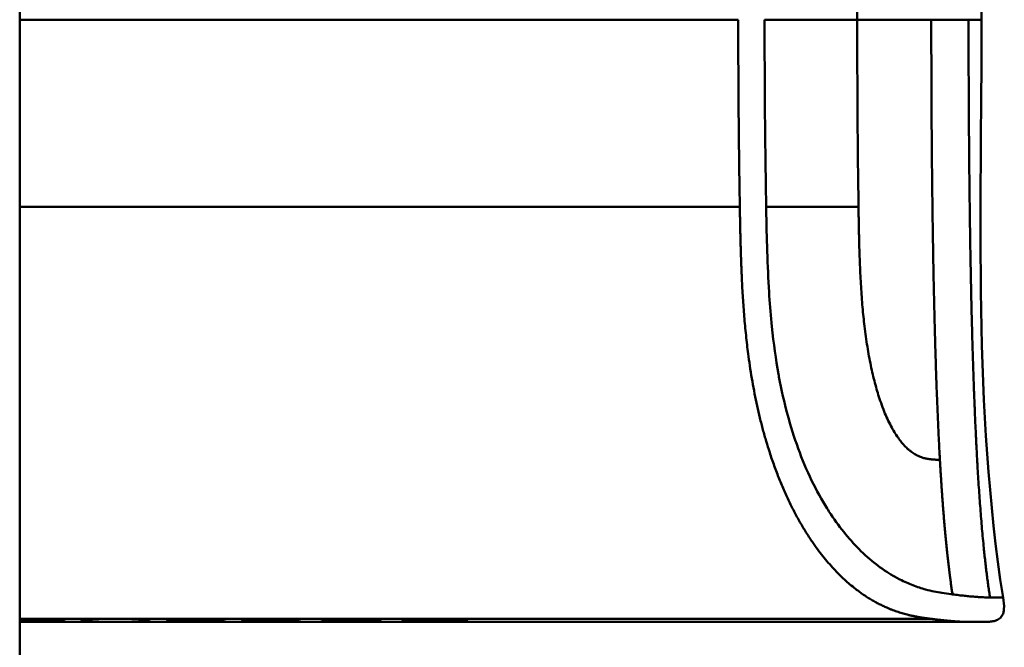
# Model space of a CAD drawing. Header units: millimetres. Extents: x 20 to 833, y 20 to 574.
# Tile 16 of 20: x 408 to 432, y 408 to 424. Entities that reach past the tile are written whole.
import ezdxf

# ---------------------------------------------------------------- set-up
doc = ezdxf.new("R2010")
doc.units = ezdxf.units.MM
doc.header["$LTSCALE"] = 2
doc.layers.add('Sichtbare Kanten(DIN)', color=7, linetype='Continuous', lineweight=50)
doc.layers.add('Sichtbare tangentiale Kanten(DIN)', color=7, linetype='Continuous', lineweight=50)

msp = doc.modelspace()

# ---------------------------------------------------------------- linework, layer by layer
at = {"layer": 'Sichtbare Kanten(DIN)'}
for p, q in [((407.5422, 498.1399), (407.5422, 306.7087)), ((407.5422, 408.9695), (408.6589, 408.9695)), ((408.6589, 408.9644), (407.5422, 408.9644)), ((407.5422, 408.9533), (408.5266, 408.9533)), ((408.5266, 408.9498), (407.5422, 408.9498)), ((407.5422, 408.9427), (408.6736, 408.9427)), ((408.6736, 408.9407), (407.5422, 408.9407)), ((420.0318, 408.9365), (407.5422, 408.9365)), ((408.5266, 408.9533), (408.5266, 408.9498)), ((408.6589, 408.9695), (408.6589, 408.9644)), ((408.6736, 408.9427), (408.6736, 408.9407)), ((409.0785, 408.9695), (409.3555, 408.9695)), ((409.3555, 408.9695), (409.3555, 408.9491)), ((410.4997, 408.9695), (410.7766, 408.9695)), ((410.4997, 408.9491), (410.4997, 408.9695)), ((411.3405, 408.9659), (411.3405, 408.9532)), ((411.4653, 408.9679), (411.4653, 408.9592)), ((411.4702, 408.9583), (411.4702, 408.9518)), ((411.586, 408.9554), (411.5984, 408.9553)), ((411.6574, 408.9641), (411.6447, 408.964)), ((411.6574, 408.9695), (411.6574, 408.9641)), ((411.8743, 408.9499), (411.8743, 408.9537)), ((412.3271, 408.9517), (412.3271, 408.9478)), ((412.4139, 408.9511), (412.4139, 408.9455)), ((412.5619, 408.9676), (412.5619, 408.9621)), ((413.211, 408.9659), (413.211, 408.9532)), ((413.3358, 408.9679), (413.3358, 408.9592)), ((413.3406, 408.9583), (413.3406, 408.9518)), ((413.4564, 408.9554), (413.4688, 408.9553)), ((413.5278, 408.9641), (413.5151, 408.964)), ((413.5278, 408.9695), (413.5278, 408.9641)), ((413.7447, 408.9499), (413.7447, 408.9537)), ((414.1976, 408.9517), (414.1976, 408.9478)), ((414.2844, 408.9511), (414.2844, 408.9455)), ((414.4323, 408.9676), (414.4323, 408.9621)), ((415.0742, 408.9407), (415.0742, 408.9695)), ((415.0742, 408.9695), (416.5464, 408.9695)), ((416.561, 408.9407), (415.0742, 408.9407)), ((415.3512, 408.9695), (415.3512, 408.9644)), ((415.3512, 408.9533), (415.3512, 408.9644)), ((416.5464, 408.9644), (415.3512, 408.9644)), ((415.3512, 408.9533), (415.3512, 408.9498)), ((415.3512, 408.9533), (416.414, 408.9533)), ((415.3512, 408.9427), (415.3512, 408.9498)), ((416.414, 408.9498), (415.3512, 408.9498)), ((415.3512, 408.9427), (416.561, 408.9427)), ((416.414, 408.9533), (416.414, 408.9498)), ((416.5464, 408.9695), (416.5464, 408.9644)), ((416.561, 408.9427), (416.561, 408.9407)), ((417.0797, 408.9695), (418.0445, 408.9695)), ((417.0797, 408.9407), (417.0797, 408.9695)), ((417.36, 408.9407), (417.0797, 408.9407)), ((417.36, 408.9695), (417.36, 408.9644)), ((417.36, 408.9644), (417.36, 408.952)), ((417.36, 408.952), (417.36, 408.9487)), ((417.36, 408.9487), (417.36, 408.9407)), ((417.9847, 408.9487), (417.36, 408.9487)), ((417.9847, 408.952), (417.9847, 408.9487)), ((418.2777, 408.9492), (418.2777, 408.9528)), ((418.452, 408.9576), (418.452, 408.9671)), ((418.5399, 408.9448), (418.5399, 408.9407)), ((418.8587, 408.9407), (418.5399, 408.9407)), ((420.0318, 408.9365), (431.2102, 408.9365))]:
    msp.add_line(p, q, dxfattribs=at)
for centre, major_axis, ratio, start_param, end_param in [((413.1748, 408.9677), (1.9133, 0.0113), 0.0066389, 3.4299508, 3.6129135), ((411.7826, 408.9588), (-0.322, 0), 0.0132625, 0.786802, 0.9140415), ((415.0452, 408.9677), (1.9133, 0.0113), 0.0066389, 3.4299508, 3.6129134), ((413.653, 408.9588), (-0.322, 0), 0.0132624, 0.786802, 0.9140415)]:
    msp.add_ellipse(centre, major_axis=major_axis, ratio=ratio, start_param=start_param, end_param=end_param, dxfattribs=at)
for points, degree, knots in [([(432.0542, 438.3264), (431.7751, 436.5341), (431.7084, 434.7128), (431.54, 429.9136), (431.5195, 426.9246), (431.5195, 423.9365)], 3, [0, 0, 0, 0, 0.5441984, 0.5441984, 1.4406269, 1.4406269, 1.4406269, 1.4406269]), ([(432.0543, 409.5472), (432.0694, 409.45), (432.0868, 409.3512), (432.0767, 409.2244), (432.0721, 409.1956), (432.0585, 409.149), (432.0514, 409.1304), (432.0335, 409.0953), (432.0226, 409.0785), (431.9975, 409.0481), (431.9831, 409.0343), (431.9359, 408.9977), (431.8987, 408.9799), (431.8231, 408.9558), (431.7839, 408.9486), (431.7056, 408.9397), (431.6659, 408.9379), (431.6221, 408.937), (431.6173, 408.9369), (431.6078, 408.9368), (431.6031, 408.9367), (431.5947, 408.9366), (431.5908, 408.9366), (431.5847, 408.9366), (431.5824, 408.9365), (431.5728, 408.9365), (431.5708, 408.9365), (431.5612, 408.9365), (431.5615, 408.9365), (431.5562, 408.9365), (431.5532, 408.9365), (431.5444, 408.9365), (431.5421, 408.9365), (431.5363, 408.9365), (431.5357, 408.9365), (431.5331, 408.9365), (431.5329, 408.9365), (431.5324, 408.9365), (431.5323, 408.9365), (431.5319, 408.9365), (431.5319, 408.9365), (431.5318, 408.9365), (431.5317, 408.9365), (431.5316, 408.9365), (431.5316, 408.9365), (431.5315, 408.9365)], 3, [0, 0, 0, 0, 0.02949813, 0.02949813, 0.03816212, 0.03816212, 0.04407159, 0.04407159, 0.04999096, 0.04999096, 0.0559127, 0.0559127, 0.06789554, 0.06789554, 0.07973517, 0.07973517, 0.09152842, 0.09152842, 0.09300233, 0.09300233, 0.09448427, 0.09448427, 0.09598067, 0.09598067, 0.09746752, 0.09746752, 0.10347041, 0.10347041, 0.12705217, 0.12705217, 0.18793537, 0.18793537, 0.21076772, 0.21076772, 0.21504997, 0.21504997, 0.21541803, 0.21541803, 0.21560273, 0.21560273, 0.21562578, 0.21562578, 0.21564904, 0.21564904, 0.21566068, 0.21566068, 0.21566068, 0.21566068]), ([(410.0993, 408.9365), (410.0993, 408.9365), (410.0992, 408.9365), (410.099, 408.9365), (410.0988, 408.9365), (410.0981, 408.9365), (410.0977, 408.9365), (410.0964, 408.9365), (410.0956, 408.9365), (410.0913, 408.9365), (410.0879, 408.9365), (410.0776, 408.9365), (410.0708, 408.9365), (410.0511, 408.9365), (410.0383, 408.9365), (409.1978, 408.9365), (408.37, 408.9365), (407.5422, 408.9365)], 3, [0, 0, 0, 0, 0.00001603, 0.00001603, 0.00008011, 0.00008011, 0.00020828, 0.00020828, 0.00046461, 0.00046461, 0.00148992, 0.00148992, 0.00354055, 0.00354055, 0.00738547, 0.00738547, 0.25573176, 0.25573176, 0.25573176, 0.25573176]), ([(410.7766, 408.9695), (410.7766, 408.9618), (410.7766, 408.9557), (410.7766, 408.9491), (410.7802, 408.9473), (410.7175, 408.9446), (410.6811, 408.9438), (410.579, 408.9424), (410.5189, 408.9419), (410.3626, 408.9411), (410.2679, 408.9408), (410.028, 408.9405), (409.8823, 408.9405), (409.6635, 408.9407), (409.5569, 408.9409), (409.3824, 408.9416), (409.3151, 408.9421), (409.2028, 408.9433), (409.1618, 408.9441), (409.1137, 408.9456), (409.1002, 408.9462), (409.0869, 408.9473), (409.0837, 408.9477), (409.0805, 408.9483), (409.0797, 408.9485), (409.079, 408.9488), (409.0788, 408.9489), (409.0786, 408.9491), (409.0785, 408.9491), (409.0785, 408.9492), (409.0785, 408.9492), (409.0785, 408.9493), (409.0785, 408.9493), (409.0785, 408.9493), (409.0785, 408.9493), (409.0785, 408.9493), (409.0785, 408.9493), (409.0785, 408.9493), (409.0785, 408.9493), (409.0785, 408.9493), (409.0785, 408.9493), (409.0785, 408.9544), (409.0785, 408.961), (409.0785, 408.9695)], 3, [0, 0, 0, 0, 0.10923342, 0.10923342, 0.14902323, 0.14902323, 0.17261376, 0.17261376, 0.19373775, 0.19373775, 0.21825472, 0.21825472, 0.25260674, 0.25260674, 0.28700928, 0.28700928, 0.31520426, 0.31520426, 0.34433143, 0.34433143, 0.36449708, 0.36449708, 0.37511436, 0.37511436, 0.38037663, 0.38037663, 0.38304921, 0.38304921, 0.38431996, 0.38431996, 0.38502066, 0.38502066, 0.38562815, 0.38562815, 0.3856453, 0.3856453, 0.38565286, 0.38565286, 0.38565903, 0.38565903, 0.38566152, 0.38566152, 0.51329646, 0.51329646, 0.51329646, 0.51329646]), ([(409.3555, 408.9695), (409.3555, 408.9635), (409.3555, 408.9584), (409.3555, 408.9541), (409.3555, 408.952), (409.3555, 408.9504), (409.3555, 408.9491), (409.3555, 408.9487), (409.357, 408.9482), (409.3596, 408.9479), (409.3664, 408.9469), (409.3828, 408.946), (409.4154, 408.9452), (409.4384, 408.9446), (409.4691, 408.9442), (409.5097, 408.9438), (409.5505, 408.9434), (409.5984, 408.9431), (409.6526, 408.9429), (409.7156, 408.9426), (409.7839, 408.9425), (409.8525, 408.9425), (409.8705, 408.9425), (409.8949, 408.9425), (409.9235, 408.9425), (409.9871, 408.9425), (410.0718, 408.9425), (410.1541, 408.9427), (410.2129, 408.9429), (410.2668, 408.9431), (410.3138, 408.9435), (410.3573, 408.9438), (410.3918, 408.9442), (410.4187, 408.9447), (410.4477, 408.9453), (410.467, 408.9459), (410.4794, 408.9466), (410.4942, 408.9473), (410.4997, 408.9482), (410.4997, 408.9491)], 3, [0, 0, 0, 0, 0.08588955, 0.08588955, 0.08588955, 0.12792759, 0.12792759, 0.12792759, 0.14329925, 0.14329925, 0.14329925, 0.1836295, 0.1836295, 0.1836295, 0.21198, 0.21198, 0.21198, 0.24045154, 0.24045154, 0.24045154, 0.27358933, 0.27358933, 0.27358933, 0.28227129, 0.28227129, 0.28227129, 0.30155086, 0.30155086, 0.30155086, 0.31532277, 0.31532277, 0.31532277, 0.328077, 0.328077, 0.328077, 0.34184355, 0.34184355, 0.34184355, 0.3581502, 0.3581502, 0.3581502, 0.3581502]), ([(412.5482, 408.9498), (412.5761, 408.9495), (412.5998, 408.9491), (412.6383, 408.9483), (412.6526, 408.9479), (412.6836, 408.9466), (412.6904, 408.9457), (412.6752, 408.9443), (412.6563, 408.9437), (412.5896, 408.9426), (412.5414, 408.9422), (412.4329, 408.9415), (412.3581, 408.9411), (412.1481, 408.9406), (412.0407, 408.9405), (411.8753, 408.9405), (411.725, 408.9405), (411.3672, 408.9411), (411.2833, 408.9414), (411.1879, 408.9418)], 3, [0, 0, 0, 0, 0.01149154, 0.01149154, 0.02275323, 0.02275323, 0.04503691, 0.04503691, 0.06455606, 0.06455606, 0.08606666, 0.08606666, 0.10525462, 0.10525462, 0.12316002, 0.12316002, 0.13295622, 0.13295622, 0.14293449, 0.14293449, 0.14293449, 0.14293449]), ([(411.3405, 408.9532), (411.3131, 408.9536), (411.2883, 408.954), (411.2679, 408.9545), (411.2489, 408.955), (411.2344, 408.9555), (411.224, 408.956), (411.2128, 408.9566), (411.2068, 408.9572), (411.204, 408.9579), (411.203, 408.9581), (411.2021, 408.9584), (411.2021, 408.9588), (411.2021, 408.9591), (411.2031, 408.9596), (411.2061, 408.96)], 3, [0, 0, 0, 0, 0.011751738, 0.011751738, 0.011751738, 0.02263405, 0.02263405, 0.02263405, 0.034182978, 0.034182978, 0.034182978, 0.038366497, 0.038366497, 0.038366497, 0.042746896, 0.042746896, 0.042746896, 0.042746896]), ([(411.2061, 408.96), (411.2131, 408.9613), (411.2332, 408.9627), (411.3062, 408.9653), (411.3524, 408.9662), (411.4563, 408.968), (411.5319, 408.9686), (411.6794, 408.9697), (411.769, 408.9701), (411.9541, 408.9703), (412.0468, 408.9702), (412.1386, 408.9699)], 3, [0, 0, 0, 0, 0.02268428, 0.02268428, 0.04712145, 0.04712145, 0.09509963, 0.09509963, 0.16523526, 0.16523526, 0.23537953, 0.23537953, 0.23537953, 0.23537953]), ([(411.6447, 408.964), (411.6168, 408.9637), (411.5905, 408.9635), (411.5669, 408.9631), (411.544, 408.9627), (411.5247, 408.9623), (411.509, 408.9619), (411.5014, 408.9617), (411.4931, 408.9614), (411.4855, 408.9611), (411.4792, 408.9608), (411.4738, 408.9605), (411.4701, 408.9601), (411.4635, 408.9595), (411.4638, 408.9589), (411.4705, 408.9583), (411.4761, 408.9578), (411.4861, 408.9573), (411.5004, 408.9569), (411.5146, 408.9565), (411.533, 408.9561), (411.5553, 408.9558)], 3, [0, 0, 0, 0, 0.009108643, 0.009108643, 0.009108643, 0.017969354, 0.017969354, 0.017969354, 0.022262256, 0.022262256, 0.022262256, 0.025779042, 0.025779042, 0.025779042, 0.032109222, 0.032109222, 0.032109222, 0.037381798, 0.037381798, 0.037381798, 0.042657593, 0.042657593, 0.042657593, 0.042657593]), ([(411.8743, 408.9499), (411.7879, 408.9501), (411.7273, 408.9504), (411.6595, 408.9507), (411.5916, 408.951), (411.5279, 408.9513), (411.4702, 408.9518)], 3, [0, 0, 0, 0, 0.021522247, 0.021522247, 0.021522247, 0.043058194, 0.043058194, 0.043058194, 0.043058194]), ([(411.5984, 408.9553), (411.7298, 408.954), (411.9281, 408.9536), (412.177, 408.9526), (412.2615, 408.9522), (412.4149, 408.9512), (412.4889, 408.9505), (412.5482, 408.9498)], 3, [0, 0, 0, 0, 0.046485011, 0.046485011, 0.069862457, 0.069862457, 0.092485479, 0.092485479, 0.092485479, 0.092485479]), ([(412.5619, 408.9621), (412.4155, 408.9631), (412.279, 408.9641), (412.0484, 408.9649), (411.9704, 408.9651), (411.8153, 408.9649), (411.7286, 408.9646), (411.6574, 408.9641)], 3, [0, 0, 0, 0, 0.046472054, 0.046472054, 0.069988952, 0.069988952, 0.09284234, 0.09284234, 0.09284234, 0.09284234]), ([(411.8722, 408.9424), (411.9348, 408.9424), (411.9986, 408.9424), (412.0608, 408.9425), (412.1346, 408.9426), (412.185, 408.9427), (412.2181, 408.9429), (412.2658, 408.9431), (412.3045, 408.9433), (412.3376, 408.9436), (412.3609, 408.9439), (412.3794, 408.9441), (412.3923, 408.9445), (412.406, 408.9448), (412.4129, 408.9451), (412.4139, 408.9455)], 3, [0, 0, 0, 0, 0.01883476, 0.01883476, 0.01883476, 0.04122323, 0.04122323, 0.04122323, 0.07345994, 0.07345994, 0.07345994, 0.09621383, 0.09621383, 0.09621383, 0.12027026, 0.12027026, 0.12027026, 0.12027026]), ([(412.0149, 408.9495), (411.9915, 408.9495), (411.968, 408.9496), (411.9445, 408.9497), (411.9428, 408.9497), (411.9316, 408.9497), (411.9202, 408.9498), (411.9044, 408.9498), (411.8859, 408.9498), (411.8743, 408.9499)], 3, [0, 0, 0, 0, 0.0072437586, 0.0072437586, 0.0072437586, 0.0077833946, 0.0077833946, 0.0077833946, 0.0085271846, 0.0085271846, 0.0085271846, 0.0085271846]), ([(412.3271, 408.9478), (412.2899, 408.9482), (412.24, 408.9485), (412.1857, 408.9488), (412.1312, 408.949), (412.0788, 408.9492), (412.0149, 408.9495)], 3, [0, 0, 0, 0, 0.017158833, 0.017158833, 0.017158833, 0.034366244, 0.034366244, 0.034366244, 0.034366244]), ([(412.4139, 408.9455), (412.4139, 408.9461), (412.4096, 408.9464), (412.3966, 408.9468), (412.3834, 408.9471), (412.3626, 408.9474), (412.3271, 408.9478)], 3, [0, 0, 0, 0, 0.011670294, 0.011670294, 0.011670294, 0.023611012, 0.023611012, 0.023611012, 0.023611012]), ([(414.4186, 408.9498), (414.4466, 408.9495), (414.4703, 408.9491), (414.5087, 408.9483), (414.5231, 408.9479), (414.554, 408.9466), (414.5609, 408.9457), (414.5456, 408.9443), (414.5268, 408.9437), (414.4601, 408.9426), (414.4118, 408.9422), (414.3034, 408.9415), (414.2285, 408.9411), (414.0185, 408.9406), (413.9111, 408.9405), (413.7457, 408.9405), (413.5954, 408.9405), (413.2377, 408.9411), (413.1537, 408.9414), (413.0583, 408.9418)], 3, [0, 0, 0, 0, 0.01149153, 0.01149153, 0.0227532, 0.0227532, 0.04503692, 0.04503692, 0.06455612, 0.06455612, 0.08606677, 0.08606677, 0.10525478, 0.10525478, 0.12316021, 0.12316021, 0.13295642, 0.13295642, 0.14293473, 0.14293473, 0.14293473, 0.14293473]), ([(413.211, 408.9532), (413.1835, 408.9536), (413.1588, 408.954), (413.1383, 408.9545), (413.1194, 408.955), (413.1049, 408.9555), (413.0944, 408.956), (413.0833, 408.9566), (413.0772, 408.9572), (413.0744, 408.9579), (413.0734, 408.9581), (413.0726, 408.9584), (413.0725, 408.9588), (413.0725, 408.9591), (413.0735, 408.9596), (413.0765, 408.96)], 3, [0, 0, 0, 0, 0.011751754, 0.011751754, 0.011751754, 0.022634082, 0.022634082, 0.022634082, 0.034182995, 0.034182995, 0.034182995, 0.038366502, 0.038366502, 0.038366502, 0.042746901, 0.042746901, 0.042746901, 0.042746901]), ([(413.0765, 408.96), (413.0836, 408.9613), (413.1036, 408.9627), (413.1767, 408.9653), (413.2228, 408.9662), (413.3267, 408.968), (413.4023, 408.9686), (413.5499, 408.9697), (413.6394, 408.9701), (413.8245, 408.9703), (413.9172, 408.9702), (414.0091, 408.9699)], 3, [0, 0, 0, 0, 0.02268428, 0.02268428, 0.04712145, 0.04712145, 0.09509963, 0.09509963, 0.16523526, 0.16523526, 0.23537952, 0.23537952, 0.23537952, 0.23537952]), ([(413.5151, 408.964), (413.4873, 408.9637), (413.4609, 408.9635), (413.4373, 408.9631), (413.4144, 408.9627), (413.3952, 408.9623), (413.3794, 408.9619), (413.3718, 408.9617), (413.3635, 408.9614), (413.3559, 408.9611), (413.3497, 408.9608), (413.3442, 408.9605), (413.3405, 408.9601), (413.3339, 408.9595), (413.3343, 408.9589), (413.341, 408.9583), (413.3465, 408.9578), (413.3566, 408.9573), (413.3708, 408.9569), (413.3851, 408.9565), (413.4035, 408.9561), (413.4257, 408.9558)], 3, [0, 0, 0, 0, 0.009108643, 0.009108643, 0.009108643, 0.017969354, 0.017969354, 0.017969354, 0.022262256, 0.022262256, 0.022262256, 0.025779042, 0.025779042, 0.025779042, 0.032109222, 0.032109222, 0.032109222, 0.037381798, 0.037381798, 0.037381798, 0.042657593, 0.042657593, 0.042657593, 0.042657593]), ([(413.7447, 408.9499), (413.6584, 408.9501), (413.5977, 408.9504), (413.5299, 408.9507), (413.4621, 408.951), (413.3983, 408.9513), (413.3406, 408.9518)], 3, [0, 0, 0, 0, 0.021522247, 0.021522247, 0.021522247, 0.043058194, 0.043058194, 0.043058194, 0.043058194]), ([(413.4688, 408.9553), (413.6002, 408.954), (413.7986, 408.9536), (414.0474, 408.9526), (414.1319, 408.9522), (414.2853, 408.9512), (414.3593, 408.9505), (414.4186, 408.9498)], 3, [0, 0, 0, 0, 0.046485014, 0.046485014, 0.069862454, 0.069862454, 0.092485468, 0.092485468, 0.092485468, 0.092485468]), ([(414.4323, 408.9621), (414.2859, 408.9631), (414.1494, 408.9641), (413.9188, 408.9649), (413.8408, 408.9651), (413.6857, 408.9649), (413.5991, 408.9646), (413.5278, 408.9641)], 3, [0, 0, 0, 0, 0.046472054, 0.046472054, 0.069988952, 0.069988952, 0.09284234, 0.09284234, 0.09284234, 0.09284234]), ([(413.7426, 408.9424), (413.8053, 408.9424), (413.869, 408.9424), (413.9312, 408.9425), (414.0051, 408.9426), (414.0554, 408.9427), (414.0885, 408.9429), (414.1363, 408.9431), (414.175, 408.9433), (414.208, 408.9436), (414.2314, 408.9439), (414.2498, 408.9441), (414.2628, 408.9445), (414.2764, 408.9448), (414.2833, 408.9451), (414.2844, 408.9455)], 3, [0, 0, 0, 0, 0.01883476, 0.01883476, 0.01883476, 0.04122323, 0.04122323, 0.04122323, 0.07345994, 0.07345994, 0.07345994, 0.09621383, 0.09621383, 0.09621383, 0.12027026, 0.12027026, 0.12027026, 0.12027026]), ([(413.8853, 408.9495), (413.8619, 408.9495), (413.8385, 408.9496), (413.815, 408.9497), (413.8132, 408.9497), (413.802, 408.9497), (413.7906, 408.9498), (413.7748, 408.9498), (413.7563, 408.9498), (413.7447, 408.9499)], 3, [0, 0, 0, 0, 0.0072437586, 0.0072437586, 0.0072437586, 0.0077833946, 0.0077833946, 0.0077833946, 0.0085271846, 0.0085271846, 0.0085271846, 0.0085271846]), ([(414.1976, 408.9478), (414.1603, 408.9482), (414.1105, 408.9485), (414.0561, 408.9488), (414.0016, 408.949), (413.9493, 408.9492), (413.8853, 408.9495)], 3, [0, 0, 0, 0, 0.017158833, 0.017158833, 0.017158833, 0.034366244, 0.034366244, 0.034366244, 0.034366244]), ([(414.2844, 408.9455), (414.2844, 408.9461), (414.28, 408.9464), (414.267, 408.9468), (414.2538, 408.9471), (414.233, 408.9474), (414.1976, 408.9478)], 3, [0, 0, 0, 0, 0.011670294, 0.011670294, 0.011670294, 0.023611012, 0.023611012, 0.023611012, 0.023611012]), ([(418.5399, 408.9407), (418.4473, 408.9417), (418.3548, 408.9428), (418.1697, 408.9455), (418.0772, 408.947), (417.9847, 408.9487)], 3, [-0.1005752, -0.1005752, -0.1005752, -0.1005752, -0.0502881, -0.0502881, -0.000001, -0.000001, -0.000001, -0.000001]), ([(418.0445, 408.9695), (418.1197, 408.9694), (418.1956, 408.9692), (418.2679, 408.9688), (418.3413, 408.9683), (418.4116, 408.9677), (418.4738, 408.9668), (418.5283, 408.966), (418.5749, 408.9651), (418.6118, 408.964), (418.6543, 408.9628), (418.6812, 408.9615), (418.6956, 408.9601), (418.7043, 408.9593), (418.7083, 408.9585), (418.7085, 408.9577), (418.7087, 408.957), (418.7056, 408.9557), (418.6787, 408.9544), (418.6565, 408.9534), (418.6217, 408.9524), (418.5738, 408.9517), (418.5368, 408.9511), (418.4935, 408.9506), (418.4451, 408.9502), (418.3932, 408.9497), (418.3366, 408.9494), (418.2777, 408.9492)], 3, [0, 0, 0, 0, 0.02257105, 0.02257105, 0.02257105, 0.04549231, 0.04549231, 0.04549231, 0.06561279, 0.06561279, 0.06561279, 0.08877499, 0.08877499, 0.08877499, 0.10286246, 0.10286246, 0.10286246, 0.11642748, 0.11642748, 0.11642748, 0.12760541, 0.12760541, 0.12760541, 0.13620924, 0.13620924, 0.13620924, 0.14543106, 0.14543106, 0.14543106, 0.14543106]), ([(418.2777, 408.9492), (418.3745, 408.9474), (418.4714, 408.9458), (418.665, 408.943), (418.7619, 408.9418), (418.8587, 408.9407)], 3, [-0.10525723, -0.10525723, -0.10525723, -0.10525723, -0.05262911, -0.05262911, -0.000001, -0.000001, -0.000001, -0.000001]), ([(431.2102, 408.9365), (431.2102, 408.9365), (431.2116, 408.9365), (431.216, 408.9365), (431.2204, 408.9365), (431.2247, 408.9365), (431.229, 408.9365), (431.2319, 408.9365)], 5, [0, 0, 0, 0, 0, 0, 0.000053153, 0.006055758, 0.019422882, 0.019422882, 0.019422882, 0.019422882, 0.019422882, 0.019422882]), ([(431.2704, 408.9365), (431.2683, 408.9365), (431.2593, 408.9365), (431.2472, 408.9365), (431.2352, 408.9365), (431.2232, 408.9365), (431.2133, 408.9365), (431.2102, 408.9365)], 5, [7.0098569, 7.0098569, 7.0098569, 7.0098569, 7.0098569, 7.0098569, 7.2597176, 8.0564341, 8.4131019, 8.4131019, 8.4131019, 8.4131019, 8.4131019, 8.4131019]), ([(431.5315, 408.9365), (431.4839, 408.9365), (431.5241, 408.9365), (431.3469, 408.9365), (431.3178, 408.9365), (431.2787, 408.9365), (431.2709, 408.9365), (431.2452, 408.9365), (431.2427, 408.9365), (431.2359, 408.9365), (431.2351, 408.9365), (431.2336, 408.9365), (431.2333, 408.9365), (431.2327, 408.9365), (431.2325, 408.9365), (431.2322, 408.9365), (431.232, 408.9365), (431.2319, 408.9365)], 3, [0, 0, 0, 0, 0.40745317, 0.40745317, 0.53230504, 0.53230504, 0.5636649, 0.5636649, 0.56763069, 0.56763069, 0.5681302, 0.5681302, 0.56825401, 0.56825401, 0.56831564, 0.56831564, 0.56835398, 0.56835398, 0.56835398, 0.56835398]), ([(431.5523, 408.9365), (431.5523, 408.9365), (431.5504, 408.9365), (431.5453, 408.9365), (431.5418, 408.9365), (431.5371, 408.9365), (431.5359, 408.9365), (431.5334, 408.9365), (431.5324, 408.9365), (431.5304, 408.9365), (431.5301, 408.9365), (431.5293, 408.9365), (431.5294, 408.9365), (431.5288, 408.9365), (431.5288, 408.9365), (431.5288, 408.9365)], 3, [0.03564044, 0.03564044, 0.03564044, 0.03564044, 0.09637364, 0.09637364, 0.19233223, 0.19233223, 0.2283167, 0.2283167, 0.2553051, 0.2553051, 0.26036551, 0.26036551, 0.26131458, 0.26131458, 0.26134889, 0.26134889, 0.26134889, 0.26134889])]:
    msp.add_open_spline(points, degree=degree, knots=knots, dxfattribs=at)
for points in [[(431.5195, 423.9365), (431.5195, 419.1367), (431.3156, 414.2897), (432.0542, 409.5472)], [(432.0542, 409.5472), (432.0542, 409.5472), (432.0542, 409.5471), (432.0542, 409.5471)], [(411.1879, 408.9418), (411.209, 408.9425), (411.2301, 408.9433), (411.2512, 408.9441)], [(412.1386, 408.9699), (412.1493, 408.9699), (412.1599, 408.9699), (412.1705, 408.9699)], [(412.6355, 408.9669), (412.6109, 408.9652), (412.5864, 408.9636), (412.5619, 408.9621)], [(413.0583, 408.9418), (413.0794, 408.9425), (413.1005, 408.9433), (413.1216, 408.9441)], [(414.0091, 408.9699), (414.0197, 408.9699), (414.0304, 408.9699), (414.041, 408.9699)], [(414.5059, 408.9669), (414.4814, 408.9652), (414.4569, 408.9636), (414.4323, 408.9621)]]:
    msp.add_open_spline(points, degree=3, dxfattribs=at)
for points, weights, knots in [([(411.2512, 408.9441), (411.3314, 408.9437), (411.4072, 408.9434), (411.4803, 408.9431), (411.5209, 408.943), (411.561, 408.9429), (411.6008, 408.9428), (411.642, 408.9427), (411.6832, 408.9427), (411.7247, 408.9426), (411.7614, 408.9426), (411.7983, 408.9425), (411.8352, 408.9425), (411.8479, 408.9425), (411.8602, 408.9425), (411.8722, 408.9424)], [1, 1.00798459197, 1.00798459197, 1, 1.00194930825, 1.00194930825, 1, 1.00189086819, 1.00189086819, 1, 1, 1, 1, 1.00147352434, 1.00147352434, 1], [0, 0, 0, 0, 0.024290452, 0.024290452, 0.024290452, 0.037323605, 0.037323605, 0.037323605, 0.050615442, 0.050615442, 0.050615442, 0.061772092, 0.061772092, 0.061772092, 0.065490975, 0.065490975, 0.065490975, 0.065490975]), ([(412.1705, 408.9699), (412.2314, 408.9697), (412.29, 408.9694), (412.3462, 408.9691), (412.4057, 408.9688), (412.4625, 408.9684), (412.5167, 408.968), (412.5521, 408.9677), (412.5871, 408.9674), (412.6217, 408.967), (412.6263, 408.967), (412.6309, 408.967), (412.6355, 408.9669)], [1, 0.999971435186, 0.999971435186, 1, 0.999946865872, 0.999946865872, 1, 0.999474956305, 0.999474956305, 1, 1, 1, 1], [0, 0, 0, 0, 0.01792662, 0.01792662, 0.01792662, 0.035875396, 0.035875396, 0.035875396, 0.047367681, 0.047367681, 0.047367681, 0.048906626, 0.048906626, 0.048906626, 0.048906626]), ([(413.1216, 408.9441), (413.2018, 408.9437), (413.2776, 408.9434), (413.3507, 408.9431), (413.3913, 408.943), (413.4314, 408.9429), (413.4713, 408.9428), (413.5125, 408.9427), (413.5537, 408.9427), (413.5951, 408.9426), (413.6319, 408.9426), (413.6687, 408.9425), (413.7056, 408.9425), (413.7183, 408.9425), (413.7306, 408.9425), (413.7426, 408.9424)], [1, 1.00798459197, 1.00798459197, 1, 1.00194930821, 1.00194930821, 1, 1.00189086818, 1.00189086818, 1, 1, 1, 1, 1.00147352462, 1.00147352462, 1], [0, 0, 0, 0, 0.024290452, 0.024290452, 0.024290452, 0.037323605, 0.037323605, 0.037323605, 0.050615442, 0.050615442, 0.050615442, 0.061772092, 0.061772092, 0.061772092, 0.065490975, 0.065490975, 0.065490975, 0.065490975]), ([(414.041, 408.9699), (414.1019, 408.9697), (414.1604, 408.9694), (414.2166, 408.9691), (414.2761, 408.9688), (414.333, 408.9684), (414.3871, 408.968), (414.4225, 408.9677), (414.4576, 408.9674), (414.4921, 408.967), (414.4967, 408.967), (414.5013, 408.967), (414.5059, 408.9669)], [1, 0.999971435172, 0.999971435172, 1, 0.999946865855, 0.999946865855, 1, 0.999474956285, 0.999474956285, 1, 1, 1, 1], [0, 0, 0, 0, 0.017926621, 0.017926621, 0.017926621, 0.035875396, 0.035875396, 0.035875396, 0.047367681, 0.047367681, 0.047367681, 0.048906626, 0.048906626, 0.048906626, 0.048906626]), ([(418.452, 408.9576), (418.452, 408.9586), (418.4416, 408.9595), (418.421, 408.9604), (418.4099, 408.9608), (418.3958, 408.9612), (418.3788, 408.9616), (418.3618, 408.962), (418.3421, 408.9624), (418.3197, 408.9627), (418.2986, 408.963), (418.2753, 408.9633), (418.2498, 408.9635), (418.2261, 408.9637), (418.2005, 408.9639), (418.1732, 408.964), (418.1245, 408.9642), (418.0707, 408.9644), (418.0124, 408.9644), (417.7949, 408.9644), (417.5774, 408.9644), (417.36, 408.9644)], [1, 0.99534372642, 0.99534372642, 1, 0.998494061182, 0.998494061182, 1, 0.998460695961, 0.998460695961, 1, 0.998657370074, 0.998657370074, 1, 0.998874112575, 0.998874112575, 1, 0.996743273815, 0.996743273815, 1, 1, 1, 1], [0, 0, 0, 0, 0.01674988, 0.01674988, 0.01674988, 0.02595306, 0.02595306, 0.02595306, 0.03516948, 0.03516948, 0.03516948, 0.04380093, 0.04380093, 0.04380093, 0.05180968, 0.05180968, 0.05180968, 0.06588595, 0.06588595, 0.06588595, 0.13113523, 0.13113523, 0.13113523, 0.13113523]), ([(417.36, 408.952), (417.5774, 408.952), (417.7949, 408.952), (418.0124, 408.952), (418.0471, 408.952), (418.0801, 408.9521), (418.1112, 408.9521), (418.146, 408.9522), (418.1783, 408.9523), (418.208, 408.9524), (418.242, 408.9525), (418.2725, 408.9527), (418.2995, 408.953), (418.3292, 408.9532), (418.3547, 408.9535), (418.3758, 408.9539), (418.4028, 408.9544), (418.4227, 408.9549), (418.4354, 408.9556), (418.4465, 408.9562), (418.452, 408.9569), (418.452, 408.9576)], [1, 1, 1, 1, 0.99849745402, 0.99849745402, 1, 0.998977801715, 0.998977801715, 1, 0.999210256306, 0.999210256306, 1, 0.999393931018, 0.999393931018, 1, 0.999355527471, 0.999355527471, 1, 0.999661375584, 0.999661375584, 1], [0, 0, 0, 0, 0.06524927, 0.06524927, 0.06524927, 0.07514662, 0.07514662, 0.07514662, 0.08495113, 0.08495113, 0.08495113, 0.0950243, 0.0950243, 0.0950243, 0.10514294, 0.10514294, 0.10514294, 0.11940393, 0.11940393, 0.11940393, 0.13098394, 0.13098394, 0.13098394, 0.13098394])]:
    msp.add_rational_spline(points, weights, degree=3, knots=knots, dxfattribs=at)
at = {"layer": 'Sichtbare tangentiale Kanten(DIN)'}
for p, q in [((425.4544, 423.9365), (407.5422, 423.9365)), ((407.5422, 419.2789), (425.4938, 419.2789)), ((426.1511, 419.2789), (428.4524, 419.2789)), ((428.4524, 419.2789), (428.4525, 419.2703)), ((407.5422, 409.0143), (430.2588, 409.0143)), ((411.6447, 408.9694), (411.6447, 408.964)), ((412.0149, 408.9532), (412.0149, 408.9495)), ((413.5151, 408.9694), (413.5151, 408.964)), ((413.8853, 408.9532), (413.8853, 408.9495))]:
    msp.add_line(p, q, dxfattribs=at)
for centre, major_axis, start_param, end_param in [((428.7286, 423.3772), (-0.016, 10.7273), 1.0628145, 1.5185918), ((428.7286, 424.4964), (-0.016, -10.7273), 4.764655, 5.2203708)]:
    msp.add_ellipse(centre, major_axis=major_axis, ratio=0.0286444, start_param=start_param, end_param=end_param, dxfattribs=at)
for points, degree, knots in [([(425.4544, 423.9367), (425.4544, 423.7425), (425.4546, 423.5484), (425.455, 423.3543), (425.4554, 423.1603), (425.456, 422.9662), (425.4568, 422.772), (425.4576, 422.5778), (425.4587, 422.3835), (425.4599, 422.1895), (425.4611, 421.9955), (425.4626, 421.8017), (425.4642, 421.6077), (425.4659, 421.4137), (425.4677, 421.2196), (425.4697, 421.0258), (425.4718, 420.832), (425.4741, 420.6384), (425.4766, 420.4439), (425.479, 420.2494), (425.4816, 420.054), (425.4845, 419.8597), (425.4874, 419.6654), (425.4906, 419.4722), (425.4938, 419.2789)], 3, [0.00001899, 0.00001899, 0.00001899, 0.00001899, 0.05816111, 0.05816111, 0.05816111, 0.11628438, 0.11628438, 0.11628438, 0.17440764, 0.17440764, 0.17440764, 0.23253091, 0.23253091, 0.23253091, 0.29065418, 0.29065418, 0.29065418, 0.34877745, 0.34877745, 0.34877745, 0.40690071, 0.40690071, 0.40690071, 0.46504242, 0.46504242, 0.46504242, 0.46504242]), ([(426.1106, 423.9365), (426.1106, 423.742), (426.1108, 423.5489), (426.1113, 423.3559), (426.1133, 422.3911), (426.1206, 421.4253), (426.1333, 420.4524), (426.1358, 420.2572), (426.1385, 420.0649), (426.1413, 419.8778), (426.1442, 419.6918), (426.1473, 419.5002), (426.1507, 419.3004), (426.1509, 419.2931), (426.151, 419.286), (426.1511, 419.2789)], 3, [0, 0, 0, 0, 0.05795206, 0.05795206, 0.05795206, 0.34771308, 0.34771308, 0.34771308, 0.40585328, 0.40585328, 0.40585328, 0.46369354, 0.46369354, 0.46369354, 0.46581276, 0.46581276, 0.46581276, 0.46581276]), ([(428.4209, 423.9365), (428.2167, 423.9365), (428.0623, 423.9365), (427.8665, 423.9365), (427.6707, 423.9365), (427.4691, 423.9365), (427.266, 423.9365), (427.2152, 423.9365), (427.1644, 423.9365), (427.1136, 423.9365), (426.9612, 423.9365), (426.8092, 423.9365), (426.6616, 423.9365), (426.637, 423.9365), (426.6126, 423.9365), (426.5883, 423.9365), (426.5639, 423.9365), (426.5397, 423.9365), (426.5157, 423.9365), (426.3957, 423.9365), (426.2798, 423.9365), (426.1727, 423.9365), (426.1512, 423.9365), (426.1303, 423.9365), (426.1106, 423.9365)], 3, [0, 0, 0, 0, 0.13009876, 0.13009876, 0.13009876, 0.26019753, 0.26019753, 0.26019753, 0.29272222, 0.29272222, 0.29272222, 0.39029629, 0.39029629, 0.39029629, 0.40655864, 0.40655864, 0.40655864, 0.42282098, 0.42282098, 0.42282098, 0.50413271, 0.50413271, 0.50413271, 0.52039505, 0.52039505, 0.52039505, 0.52039505]), ([(431.1958, 423.9365), (431.3507, 423.9365), (431.4403, 423.9365), (431.4846, 423.9365), (431.5128, 423.9365), (431.5199, 423.9365), (431.5198, 423.9365)], 3, [0, 0, 0, 0, 0.44038321, 0.44038321, 0.44038321, 0.7212637, 0.7212637, 0.7212637, 0.7212637]), ([(425.4938, 419.2789), (425.4939, 419.2747), (425.5012, 418.8364), (425.5176, 417.9636), (425.5638, 416.6392), (425.7316, 414.8652), (426.2676, 412.7589), (427.0892, 411.0782), (428.005, 409.9711), (428.895, 409.3485), (429.5095, 409.1356), (429.9082, 409.0603), (430.1466, 409.0283), (430.2589, 409.0143)], 5, [0, 0, 0, 0, 0, 0, 0.0021022, 0.2198034, 0.4375046, 0.6552057, 0.8729069, 1.090608, 1.3083092, 1.5260104, 1.7436326, 1.7436326, 1.7436326, 1.7436326, 1.7436326, 1.7436326]), ([(430.7956, 409.6226), (430.7838, 409.6241), (430.772, 409.6256), (430.76, 409.6271), (430.6873, 409.6364), (430.611, 409.6467), (430.5329, 409.6592), (430.4076, 409.6791), (430.2741, 409.705), (430.1259, 409.7455), (430.024, 409.7733), (429.9172, 409.8077), (429.8087, 409.8495), (429.7002, 409.8912), (429.5917, 409.9394), (429.4788, 409.9975), (429.4417, 410.0166), (429.4035, 410.037), (429.3643, 410.0591), (429.2266, 410.1364), (429.0835, 410.2291), (428.9416, 410.3356), (428.7997, 410.4421), (428.6586, 410.5621), (428.5139, 410.7029), (428.3873, 410.8261), (428.2575, 410.9665), (428.1309, 411.1202), (428.0044, 411.274), (427.8819, 411.4394), (427.762, 411.6203), (427.7314, 411.6664), (427.7005, 411.7144), (427.6698, 411.7634), (427.5348, 411.9789), (427.4051, 412.2135), (427.2841, 412.4636), (427.163, 412.7137), (427.0502, 412.9806), (426.9482, 413.2596), (426.8496, 413.5293), (426.7608, 413.8104), (426.6814, 414.1053), (426.6021, 414.4003), (426.5317, 414.7101), (426.4699, 415.0435), (426.4655, 415.0672), (426.4614, 415.0896), (426.4577, 415.1104), (426.3921, 415.4744), (426.3367, 415.8686), (426.2932, 416.2932), (426.2665, 416.5525), (426.2463, 416.799), (426.229, 417.0606), (426.2269, 417.092), (426.225, 417.1212), (426.2233, 417.1491), (426.2027, 417.4771), (426.1878, 417.8142), (426.1765, 418.1668), (426.1653, 418.5193), (426.1597, 418.7827), (426.1511, 419.2789)], 3, [0, 0, 0, 0, 0.0135271, 0.0135271, 0.0135271, 0.0957917, 0.0957917, 0.0957917, 0.2275588, 0.2275588, 0.2275588, 0.3181985, 0.3181985, 0.3181985, 0.4088383, 0.4088383, 0.4088383, 0.4385873, 0.4385873, 0.4385873, 0.5430912, 0.5430912, 0.5430912, 0.6475951, 0.6475951, 0.6475951, 0.7390043, 0.7390043, 0.7390043, 0.8304135, 0.8304135, 0.8304135, 0.8537246, 0.8537246, 0.8537246, 0.9560852, 0.9560852, 0.9560852, 1.0584459, 1.0584459, 1.0584459, 1.157356, 1.157356, 1.157356, 1.2562662, 1.2562662, 1.2562662, 1.263312, 1.263312, 1.263312, 1.386941, 1.386941, 1.386941, 1.4624438, 1.4624438, 1.4624438, 1.4715048, 1.4715048, 1.4715048, 1.5781325, 1.5781325, 1.5781325, 1.6847601, 1.6847601, 1.6847601, 1.6847601]), ([(428.4525, 419.2703), (428.4602, 418.7345), (428.483, 417.3723), (428.5863, 415.8326), (428.9676, 414.0256), (429.593, 413.1559), (430.036, 412.9779), (430.3425, 412.9831), (430.482, 412.971)], 5, [0, 0, 0, 0, 0, 0, 0.24920002, 0.49920002, 0.74920002, 0.99920002, 0.99920002, 0.99920002, 0.99920002, 0.99920002, 0.99920002]), ([(431.7306, 409.547), (431.7283, 409.547), (431.7261, 409.547), (431.7238, 409.547), (431.6994, 409.5471), (431.6736, 409.5473), (431.6461, 409.548), (431.6187, 409.5487), (431.5895, 409.5497), (431.5584, 409.5511), (431.5273, 409.5525), (431.4945, 409.5542), (431.4601, 409.5563), (431.4471, 409.5572), (431.4338, 409.558), (431.4202, 409.559), (431.3977, 409.5605), (431.3744, 409.5622), (431.3504, 409.5641), (431.3116, 409.5671), (431.2713, 409.5705), (431.2292, 409.5744), (431.1871, 409.5783), (431.1428, 409.5827), (431.0963, 409.5876), (431.0498, 409.5924), (431.0018, 409.5976), (430.952, 409.6035), (430.9022, 409.6093), (430.8498, 409.6158), (430.7956, 409.6226)], 3, [0, 0, 0, 0, 0.00593799, 0.00593799, 0.00593799, 0.06876696, 0.06876696, 0.06876696, 0.13141451, 0.13141451, 0.13141451, 0.19404693, 0.19404693, 0.19404693, 0.2177013, 0.2177013, 0.2177013, 0.25674204, 0.25674204, 0.25674204, 0.3195011, 0.3195011, 0.3195011, 0.38223166, 0.38223166, 0.38223166, 0.44495846, 0.44495846, 0.44495846, 0.5075707, 0.5075707, 0.5075707, 0.5075707]), ([(432.0542, 409.5471), (432.0541, 409.5471), (432.0538, 409.5471), (432.0531, 409.5471), (432.053, 409.5471), (432.0529, 409.5471), (432.0527, 409.5471), (432.0511, 409.5471), (432.0482, 409.5471), (432.0437, 409.5472), (432.0386, 409.5472), (432.0315, 409.5472), (432.0216, 409.5473), (432.0118, 409.5473), (431.9992, 409.5474), (431.9835, 409.5474), (431.9775, 409.5474), (431.9708, 409.5474), (431.9636, 409.5474), (431.952, 409.5474), (431.9392, 409.5474), (431.9248, 409.5474), (431.901, 409.5473), (431.8734, 409.5473), (431.8409, 409.5472), (431.8091, 409.5472), (431.7724, 409.547), (431.7324, 409.547), (431.7314, 409.547), (431.731, 409.547), (431.7306, 409.547)], 3, [0.1681613, 0.1681613, 0.1681613, 0.1681613, 0.2202767, 0.2202767, 0.2202767, 0.23095286, 0.23095286, 0.23095286, 0.33022951, 0.33022951, 0.33022951, 0.4395805, 0.4395805, 0.4395805, 0.54854182, 0.54854182, 0.54854182, 0.59063446, 0.59063446, 0.59063446, 0.6580998, 0.6580998, 0.6580998, 0.76890548, 0.76890548, 0.76890548, 0.8770848, 0.8770848, 0.8770848, 0.87997457, 0.87997457, 0.87997457, 0.87997457]), ([(430.2589, 409.0143), (430.2589, 409.0143), (430.266, 409.0134), (430.3054, 409.0085), (430.3755, 408.9999), (430.4731, 408.9881), (430.5937, 408.9756), (430.7243, 408.9624), (430.8441, 408.9527), (430.9522, 408.9449), (431.0495, 408.94), (431.1188, 408.9374), (431.1662, 408.9367), (431.1959, 408.9365), (431.2102, 408.9365)], 5, [0, 0, 0, 0, 0, 0, 0.00007894, 0.01381371, 0.07668964, 0.13956557, 0.20244149, 0.26531742, 0.32819335, 0.39106927, 0.4539452, 0.51676797, 0.51676797, 0.51676797, 0.51676797, 0.51676797, 0.51676797])]:
    msp.add_open_spline(points, degree=degree, knots=knots, dxfattribs=at)
for points, degree in [([(430.2668, 423.9365), (429.8406, 423.9365), (429.2253, 423.9365), (428.4209, 423.9365)], 3), ([(430.482, 412.971), (430.381, 414.7649), (430.3202, 416.8413), (430.2846, 419.1342), (430.2668, 421.5353), (430.2668, 423.9365)], 5), ([(430.2668, 423.9365), (430.6871, 423.9365), (430.9922, 423.9365), (431.1958, 423.9365)], 3), ([(431.1958, 423.9365), (431.1958, 420.4618), (431.2331, 416.9871), (431.3076, 413.8371), (431.4519, 411.3364), (431.7306, 409.547)], 5), ([(430.482, 412.971), (430.5262, 412.1872), (430.5782, 411.4528), (430.6394, 410.7779), (430.7113, 410.1672), (430.7956, 409.6226)], 5)]:
    msp.add_open_spline(points, degree=degree, dxfattribs=at)

doc.saveas('drawing.dxf')
